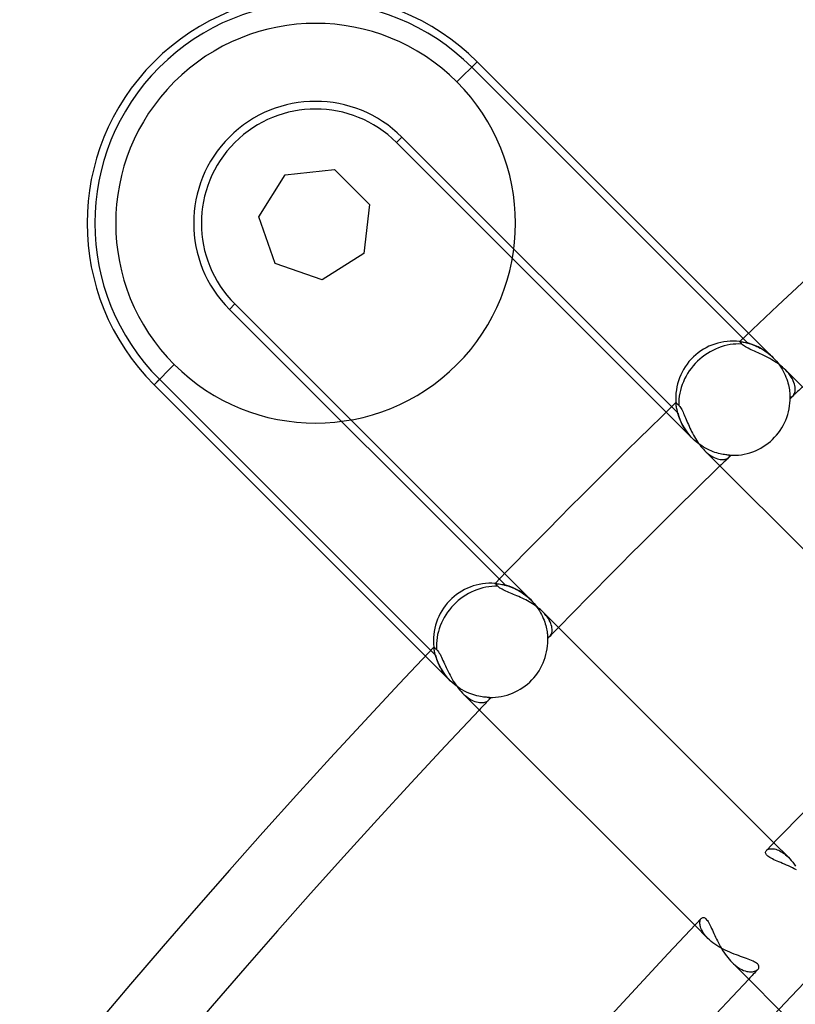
# Model space of a CAD drawing. Header units: millimetres. Extents: x -185 to 185, y -185 to 185.
# Tile 15 of 56: x -109 to -96, y 91 to 107. Entities that reach past the tile are written whole.
import ezdxf

# ---------------------------------------------------------------- set-up
doc = ezdxf.new("R2010")
doc.units = ezdxf.units.MM
doc.layers.add('MAIN-1', color=7, linetype='Continuous')
doc.layers.add('MAIN-2', color=7, linetype='Continuous')

msp = doc.modelspace()

# ---------------------------------------------------------------- linework, layer by layer
at = {"layer": 'MAIN-1'}
for p, q in [((-101.365, 106.079), (-101.028, 106.416)), ((-101.028, 106.416), (-96.501, 101.889)), ((-104.668, 103.829), (-104.229, 104.528)), ((-104.229, 104.528), (-103.407, 104.621)), ((-103.407, 104.621), (-102.823, 104.037)), ((-102.823, 104.037), (-102.915, 103.215)), ((-104.395, 103.048), (-104.668, 103.829)), ((-102.915, 103.215), (-103.615, 102.775)), ((-103.615, 102.775), (-104.395, 103.048)), ((-97.876, 100.57), (-100.44, 103.134)), ((-96.648, 101.748), (-96.649, 101.749)), ((-96.649, 101.749), (-96.649, 101.749)), ((-96.646, 101.746), (-96.648, 101.748)), ((-96.644, 101.743), (-96.646, 101.746)), ((-96.641, 101.74), (-96.644, 101.743)), ((-96.637, 101.736), (-96.641, 101.74)), ((-96.633, 101.731), (-96.637, 101.736)), ((-96.628, 101.726), (-96.633, 101.731)), ((-96.623, 101.72), (-96.628, 101.726)), ((-96.617, 101.713), (-96.623, 101.72)), ((-96.611, 101.706), (-96.617, 101.713)), ((-96.6, 101.695), (-96.611, 101.706)), ((-96.586, 101.683), (-96.6, 101.695)), ((-96.569, 101.671), (-96.586, 101.683)), ((-96.551, 101.659), (-96.569, 101.671)), ((-96.53, 101.647), (-96.551, 101.659)), ((-96.507, 101.635), (-96.53, 101.647)), ((-96.482, 101.623), (-96.507, 101.635)), ((-96.456, 101.611), (-96.482, 101.623)), ((-96.428, 101.598), (-96.456, 101.611)), ((-96.4, 101.585), (-96.428, 101.598)), ((-96.37, 101.572), (-96.4, 101.585)), ((-96.34, 101.558), (-96.37, 101.572)), ((-96.308, 101.544), (-96.34, 101.558)), ((-96.277, 101.529), (-96.308, 101.544)), ((-96.245, 101.513), (-96.277, 101.529)), ((-106.416, 101.028), (-106.079, 101.365)), ((-96.212, 101.497), (-96.245, 101.513)), ((-96.18, 101.48), (-96.212, 101.497)), ((-96.147, 101.463), (-96.18, 101.48)), ((-96.115, 101.445), (-96.147, 101.463)), ((-96.083, 101.425), (-96.115, 101.445)), ((-96.052, 101.406), (-96.083, 101.425)), ((-96.021, 101.385), (-96.052, 101.406)), ((-95.991, 101.363), (-96.021, 101.385)), ((-95.962, 101.341), (-95.991, 101.363)), ((-95.934, 101.318), (-95.962, 101.341)), ((-95.907, 101.295), (-95.934, 101.318)), ((-95.882, 101.271), (-95.907, 101.295)), ((-92.009, 97.397), (-95.882, 101.271)), ((-101.889, 96.501), (-106.416, 101.028)), ((-97.712, 100.729), (-97.711, 100.729)), ((-97.711, 100.729), (-97.71, 100.727)), ((-97.71, 100.727), (-97.708, 100.726)), ((-97.708, 100.726), (-97.706, 100.723)), ((-97.706, 100.723), (-97.702, 100.72)), ((-97.702, 100.72), (-97.698, 100.715)), ((-97.698, 100.715), (-97.693, 100.711)), ((-97.693, 100.711), (-97.687, 100.705)), ((-97.687, 100.705), (-97.681, 100.699)), ((-97.681, 100.699), (-97.674, 100.693)), ((-97.674, 100.693), (-97.666, 100.685)), ((-97.666, 100.685), (-97.656, 100.674)), ((-97.656, 100.674), (-97.646, 100.662)), ((-97.646, 100.662), (-97.636, 100.647)), ((-97.636, 100.647), (-97.625, 100.63)), ((-97.625, 100.63), (-97.615, 100.612)), ((-97.615, 100.612), (-97.605, 100.592)), ((-97.605, 100.592), (-97.594, 100.57)), ((-97.594, 100.57), (-97.584, 100.548)), ((-97.584, 100.548), (-97.573, 100.524)), ((-103.134, 100.44), (-100.57, 97.876)), ((-97.573, 100.524), (-97.563, 100.499)), ((-97.563, 100.499), (-97.552, 100.473)), ((-97.552, 100.473), (-97.541, 100.446)), ((-97.541, 100.446), (-97.529, 100.419)), ((-97.529, 100.419), (-97.517, 100.391)), ((-97.517, 100.391), (-97.505, 100.363)), ((-97.505, 100.363), (-97.492, 100.334)), ((-97.492, 100.334), (-97.479, 100.305)), ((-97.479, 100.305), (-97.465, 100.275)), ((-97.465, 100.275), (-97.451, 100.246)), ((-97.451, 100.246), (-97.436, 100.217)), ((-97.436, 100.217), (-97.421, 100.188)), ((-97.421, 100.188), (-97.405, 100.159)), ((-97.405, 100.159), (-97.388, 100.131)), ((-97.388, 100.131), (-97.371, 100.103)), ((-97.371, 100.103), (-97.353, 100.075)), ((-97.353, 100.075), (-97.335, 100.048)), ((-97.335, 100.048), (-97.315, 100.022)), ((-97.315, 100.022), (-97.296, 99.997)), ((-97.296, 99.997), (-97.276, 99.973)), ((-97.276, 99.973), (-97.255, 99.95)), ((-97.255, 99.95), (-97.234, 99.929)), ((-97.234, 99.929), (-93.385, 96.079)), ((-100.729, 97.711), (-100.729, 97.712)), ((-100.727, 97.71), (-100.729, 97.711)), ((-100.726, 97.708), (-100.727, 97.71)), ((-100.723, 97.706), (-100.726, 97.708)), ((-100.72, 97.702), (-100.723, 97.706)), ((-100.715, 97.698), (-100.72, 97.702)), ((-100.711, 97.693), (-100.715, 97.698)), ((-100.705, 97.687), (-100.711, 97.693)), ((-100.699, 97.681), (-100.705, 97.687)), ((-100.693, 97.674), (-100.699, 97.681)), ((-100.685, 97.666), (-100.693, 97.674)), ((-100.674, 97.656), (-100.685, 97.666)), ((-100.662, 97.646), (-100.674, 97.656)), ((-100.647, 97.636), (-100.662, 97.646)), ((-100.63, 97.625), (-100.647, 97.636)), ((-100.612, 97.615), (-100.63, 97.625)), ((-100.592, 97.605), (-100.612, 97.615)), ((-100.57, 97.594), (-100.592, 97.605)), ((-100.548, 97.584), (-100.57, 97.594)), ((-100.524, 97.573), (-100.548, 97.584)), ((-100.499, 97.563), (-100.524, 97.573)), ((-100.473, 97.552), (-100.499, 97.563)), ((-100.446, 97.541), (-100.473, 97.552)), ((-100.419, 97.529), (-100.446, 97.541)), ((-100.391, 97.517), (-100.419, 97.529)), ((-100.363, 97.505), (-100.391, 97.517)), ((-100.334, 97.492), (-100.363, 97.505)), ((-100.305, 97.479), (-100.334, 97.492)), ((-100.276, 97.466), (-100.305, 97.479)), ((-100.246, 97.451), (-100.276, 97.466)), ((-100.217, 97.436), (-100.246, 97.451)), ((-100.188, 97.421), (-100.217, 97.436)), ((-100.159, 97.405), (-100.188, 97.421)), ((-100.131, 97.388), (-100.159, 97.405)), ((-100.102, 97.371), (-100.131, 97.388)), ((-100.075, 97.353), (-100.102, 97.371)), ((-100.048, 97.335), (-100.075, 97.353)), ((-100.022, 97.315), (-100.048, 97.335)), ((-99.997, 97.296), (-100.022, 97.315)), ((-99.973, 97.276), (-99.997, 97.296)), ((-99.95, 97.255), (-99.973, 97.276)), ((-99.929, 97.234), (-99.95, 97.255)), ((-96.079, 93.385), (-99.929, 97.234)), ((-101.749, 96.649), (-101.749, 96.649)), ((-101.749, 96.649), (-101.748, 96.648)), ((-101.748, 96.648), (-101.746, 96.646)), ((-101.746, 96.646), (-101.743, 96.644)), ((-101.743, 96.644), (-101.74, 96.641)), ((-101.74, 96.641), (-101.736, 96.637)), ((-101.736, 96.637), (-101.731, 96.633)), ((-101.731, 96.633), (-101.726, 96.628)), ((-101.726, 96.628), (-101.72, 96.623)), ((-101.72, 96.623), (-101.713, 96.617)), ((-101.713, 96.617), (-101.706, 96.611)), ((-101.706, 96.611), (-101.695, 96.6)), ((-101.695, 96.6), (-101.683, 96.586)), ((-101.683, 96.586), (-101.671, 96.569)), ((-101.671, 96.569), (-101.659, 96.551)), ((-101.659, 96.551), (-101.647, 96.53)), ((-101.647, 96.53), (-101.635, 96.507)), ((-101.635, 96.507), (-101.623, 96.482)), ((-101.623, 96.482), (-101.611, 96.456)), ((-101.611, 96.456), (-101.598, 96.428)), ((-101.598, 96.428), (-101.585, 96.4)), ((-101.585, 96.4), (-101.572, 96.37)), ((-101.572, 96.37), (-101.558, 96.34)), ((-101.558, 96.34), (-101.544, 96.308)), ((-101.544, 96.308), (-101.529, 96.277)), ((-101.529, 96.277), (-101.513, 96.244)), ((-101.513, 96.244), (-101.497, 96.212)), ((-101.497, 96.212), (-101.48, 96.179)), ((-101.48, 96.179), (-101.463, 96.147)), ((-101.463, 96.147), (-101.445, 96.115)), ((-101.445, 96.115), (-101.425, 96.083)), ((-101.425, 96.083), (-101.406, 96.052)), ((-101.406, 96.052), (-101.385, 96.021)), ((-101.385, 96.021), (-101.363, 95.991)), ((-101.363, 95.991), (-101.341, 95.962)), ((-101.341, 95.962), (-101.318, 95.934)), ((-101.318, 95.934), (-101.295, 95.907)), ((-101.295, 95.907), (-101.271, 95.882)), ((-101.271, 95.882), (-97.397, 92.009)), ((-96.217, 93.229), (-96.215, 93.24)), ((-96.217, 93.219), (-96.217, 93.229)), ((-96.215, 93.208), (-96.217, 93.219)), ((-96.215, 93.24), (-96.21, 93.249)), ((-96.21, 93.196), (-96.215, 93.208)), ((-96.21, 93.249), (-96.203, 93.257)), ((-96.202, 93.185), (-96.21, 93.196)), ((-96.191, 93.173), (-96.202, 93.185)), ((-96.178, 93.162), (-96.191, 93.173)), ((-96.163, 93.15), (-96.178, 93.162)), ((-96.145, 93.138), (-96.163, 93.15)), ((-96.124, 93.126), (-96.145, 93.138)), ((-96.102, 93.115), (-96.124, 93.126)), ((-96.077, 93.103), (-96.102, 93.115)), ((-96.051, 93.091), (-96.077, 93.103)), ((-96.024, 93.079), (-96.051, 93.091)), ((-95.995, 93.067), (-96.024, 93.079)), ((-95.965, 93.054), (-95.995, 93.067)), ((-95.934, 93.041), (-95.965, 93.054)), ((-95.902, 93.028), (-95.934, 93.041)), ((-95.87, 93.014), (-95.902, 93.028)), ((-95.837, 92.999), (-95.87, 93.014)), ((-95.804, 92.984), (-95.837, 92.999)), ((-95.771, 92.968), (-95.804, 92.984)), ((-95.738, 92.952), (-95.771, 92.968)), ((-95.704, 92.934), (-95.738, 92.952)), ((-97.289, 92.124), (-97.282, 92.13)), ((-97.282, 92.13), (-97.273, 92.135)), ((-97.273, 92.135), (-97.264, 92.137)), ((-97.264, 92.137), (-97.254, 92.138)), ((-97.254, 92.138), (-97.244, 92.136)), ((-97.244, 92.136), (-97.233, 92.131)), ((-97.233, 92.131), (-97.222, 92.124)), ((-97.222, 92.124), (-97.211, 92.114)), ((-97.211, 92.114), (-97.2, 92.102)), ((-97.2, 92.102), (-97.188, 92.087)), ((-97.188, 92.087), (-97.176, 92.07)), ((-97.176, 92.07), (-97.165, 92.051)), ((-97.165, 92.051), (-97.153, 92.03)), ((-97.153, 92.03), (-97.141, 92.007)), ((-97.141, 92.007), (-97.129, 91.982)), ((-97.129, 91.982), (-97.117, 91.956)), ((-97.117, 91.956), (-97.104, 91.929)), ((-97.104, 91.929), (-97.091, 91.9)), ((-97.091, 91.9), (-97.078, 91.871)), ((-97.078, 91.871), (-97.064, 91.841)), ((-97.064, 91.841), (-97.05, 91.81)), ((-97.05, 91.81), (-97.035, 91.779)), ((-97.035, 91.779), (-97.02, 91.747)), ((-97.02, 91.747), (-97.004, 91.716)), ((-97.004, 91.716), (-96.987, 91.684)), ((-96.987, 91.684), (-96.97, 91.652)), ((-96.97, 91.652), (-96.952, 91.62)), ((-96.952, 91.62), (-96.933, 91.589)), ((-96.933, 91.589), (-96.913, 91.558)), ((-96.913, 91.558), (-96.893, 91.528)), ((-96.893, 91.528), (-96.871, 91.498)), ((-96.871, 91.498), (-96.849, 91.47)), ((-96.849, 91.47), (-96.827, 91.443)), ((-96.827, 91.443), (-96.804, 91.417)), ((-96.804, 91.417), (-96.78, 91.392)), ((-96.78, 91.392), (-92.905, 87.517))]:
    msp.add_line(p, q, dxfattribs=at)
for centre, radius, start, end in [((0, 0), 140.335, 46.47255, 133.52747), ((-103.722, 103.722), 3.81, 45, 225), ((-103.722, 103.722), 3.334, 45, 225), ((-103.722, 103.722), 3.334, 225, 45), ((-96.762, 100.803), 0.953, 83.171, 184.4854), ((0, 0), 140.335, 134.12896, 135.87104), ((0, 0), 139.065, 134.21508, 135.78492), ((-100.803, 96.762), 0.953, 85.5146, 186.829), ((0, 0), 140.335, 136.47253, 180.00002), ((0, 0), 133.985, 134.10925, 135.89075), ((0, 0), 139.065, 136.56993, 180.00002), ((0, 0), 133.985, 136.5622, 180.00002), ((0, 0), 132.715, 136.64511, 180.00002)]:
    msp.add_arc(centre, radius, start, end, dxfattribs=at)
for centre, start_param, end_param in [((-96.762, 100.803), -2.469278, -0.709356), ((-100.803, 96.762), -2.432237, -0.672315)]:
    msp.add_ellipse(centre, major_axis=(-0.674, -0.674), ratio=0.895823, start_param=start_param, end_param=end_param, dxfattribs=at)
at = {"layer": 'MAIN-2'}
for p, q in [((-101.028, 106.416), (-101.118, 106.326)), ((-101.118, 106.326), (-96.516, 101.723)), ((-101.365, 106.079), (-101.365, 106.079)), ((-102.285, 105.159), (-102.375, 105.069)), ((-97.682, 100.557), (-102.285, 105.159)), ((-100.44, 103.134), (-102.375, 105.069)), ((-104.229, 104.528), (-104.229, 104.528)), ((-104.229, 104.528), (-104.229, 104.528)), ((-104.229, 104.528), (-104.229, 104.528)), ((-103.407, 104.621), (-103.407, 104.621)), ((-103.407, 104.621), (-103.407, 104.621)), ((-103.407, 104.621), (-103.407, 104.621)), ((-102.823, 104.037), (-102.823, 104.037)), ((-102.823, 104.037), (-102.823, 104.037)), ((-102.823, 104.037), (-102.823, 104.037)), ((-104.668, 103.829), (-104.668, 103.829)), ((-104.668, 103.829), (-104.668, 103.829)), ((-104.668, 103.829), (-104.668, 103.829)), ((-102.915, 103.215), (-102.915, 103.215)), ((-102.915, 103.215), (-102.915, 103.215)), ((-102.915, 103.215), (-102.915, 103.215)), ((-104.395, 103.048), (-104.395, 103.048)), ((-104.395, 103.048), (-104.395, 103.048)), ((-104.395, 103.048), (-104.395, 103.048)), ((-103.615, 102.775), (-103.615, 102.775)), ((-103.615, 102.775), (-103.615, 102.775)), ((-103.615, 102.775), (-103.615, 102.775)), ((-105.069, 102.375), (-105.159, 102.285)), ((-105.069, 102.375), (-103.134, 100.44)), ((-105.159, 102.285), (-100.557, 97.682)), ((-96.501, 101.889), (-96.089, 101.477)), ((-96.649, 101.749), (-96.648, 101.749)), ((-96.648, 101.749), (-96.644, 101.749)), ((-96.644, 101.749), (-96.637, 101.748)), ((-96.637, 101.748), (-96.629, 101.746)), ((-96.629, 101.746), (-96.618, 101.745)), ((-96.618, 101.745), (-96.604, 101.743)), ((-96.604, 101.743), (-96.589, 101.74)), ((-96.589, 101.74), (-96.572, 101.737)), ((-96.572, 101.737), (-96.554, 101.733)), ((-96.554, 101.733), (-96.533, 101.728)), ((-96.533, 101.728), (-96.512, 101.722)), ((-96.512, 101.722), (-96.489, 101.716)), ((-96.489, 101.716), (-96.466, 101.709)), ((-96.466, 101.709), (-96.441, 101.7)), ((-96.441, 101.7), (-96.415, 101.69)), ((-96.415, 101.69), (-96.389, 101.68)), ((-96.389, 101.68), (-96.362, 101.668)), ((-96.362, 101.668), (-96.335, 101.655)), ((-96.335, 101.655), (-96.307, 101.64)), ((-96.307, 101.64), (-96.279, 101.624)), ((-96.279, 101.624), (-96.251, 101.607)), ((-96.251, 101.607), (-96.224, 101.589)), ((-96.224, 101.589), (-96.196, 101.569)), ((-96.196, 101.569), (-96.168, 101.548)), ((-96.168, 101.548), (-96.141, 101.526)), ((-96.141, 101.526), (-96.115, 101.502)), ((-106.079, 101.365), (-106.079, 101.365)), ((-96.115, 101.502), (-96.089, 101.477)), ((-96.089, 101.477), (-96.089, 101.477)), ((-96.089, 101.477), (-96.089, 101.477)), ((-96.089, 101.477), (-96.089, 101.477)), ((-96.089, 101.477), (-96.089, 101.477)), ((-96.089, 101.477), (-96.061, 101.448)), ((-96.061, 101.448), (-96.034, 101.418)), ((-96.034, 101.418), (-96.009, 101.386)), ((-96.009, 101.386), (-95.985, 101.354)), ((-95.985, 101.354), (-95.963, 101.321)), ((-95.963, 101.321), (-95.942, 101.288)), ((-95.942, 101.288), (-95.923, 101.254)), ((-95.923, 101.254), (-95.906, 101.221)), ((-95.906, 101.221), (-95.891, 101.187)), ((-95.855, 101.242), (-95.882, 101.271)), ((-95.83, 101.212), (-95.855, 101.242)), ((-95.807, 101.183), (-95.83, 101.212)), ((-106.326, 101.118), (-106.416, 101.028)), ((-101.723, 96.516), (-106.326, 101.118)), ((-95.891, 101.187), (-95.877, 101.154)), ((-95.877, 101.154), (-95.864, 101.121)), ((-95.864, 101.121), (-95.854, 101.089)), ((-95.854, 101.089), (-95.844, 101.058)), ((-95.844, 101.058), (-95.836, 101.027)), ((-95.788, 101.153), (-95.807, 101.183)), ((-95.771, 101.124), (-95.788, 101.153)), ((-95.756, 101.095), (-95.771, 101.124)), ((-95.745, 101.067), (-95.756, 101.095)), ((-95.735, 101.039), (-95.745, 101.067)), ((-95.729, 101.012), (-95.735, 101.039)), ((-95.836, 101.027), (-95.83, 100.998)), ((-95.83, 100.998), (-95.824, 100.97)), ((-95.824, 100.97), (-95.82, 100.943)), ((-95.82, 100.943), (-95.817, 100.917)), ((-95.817, 100.917), (-95.814, 100.894)), ((-95.814, 100.894), (-95.812, 100.872)), ((-95.812, 100.872), (-95.811, 100.853)), ((-95.753, 100.85), (-95.745, 100.864)), ((-95.745, 100.864), (-95.737, 100.879)), ((-95.737, 100.879), (-95.731, 100.897)), ((-95.731, 100.897), (-95.726, 100.917)), ((-95.725, 100.986), (-95.729, 101.012)), ((-95.726, 100.917), (-95.724, 100.939)), ((-95.723, 100.962), (-95.725, 100.986)), ((-95.724, 100.939), (-95.723, 100.962)), ((-97.712, 100.728), (-97.712, 100.729)), ((-97.711, 100.724), (-97.712, 100.728)), ((-97.711, 100.719), (-97.711, 100.724)), ((-97.71, 100.711), (-97.711, 100.719)), ((-97.709, 100.701), (-97.71, 100.711)), ((-97.708, 100.689), (-97.709, 100.701)), ((-95.811, 100.853), (-95.81, 100.835)), ((-95.81, 100.835), (-95.81, 100.821)), ((-95.81, 100.821), (-95.803, 100.821)), ((-95.803, 100.821), (-95.796, 100.821)), ((-95.796, 100.821), (-95.789, 100.823)), ((-95.789, 100.823), (-95.782, 100.826)), ((-95.782, 100.826), (-95.776, 100.829)), ((-95.776, 100.829), (-95.769, 100.834)), ((-95.769, 100.834), (-95.763, 100.839)), ((-95.763, 100.839), (-95.753, 100.85)), ((-97.436, 100.13), (-97.876, 100.57)), ((-97.706, 100.676), (-97.708, 100.689)), ((-97.704, 100.66), (-97.706, 100.676)), ((-97.701, 100.644), (-97.704, 100.66)), ((-97.698, 100.625), (-97.701, 100.644)), ((-97.694, 100.606), (-97.698, 100.625)), ((-97.689, 100.585), (-97.694, 100.606)), ((-97.684, 100.564), (-97.689, 100.585)), ((-97.678, 100.541), (-97.684, 100.564)), ((-97.671, 100.518), (-97.678, 100.541)), ((-97.663, 100.493), (-97.671, 100.518)), ((-97.654, 100.469), (-97.663, 100.493)), ((-97.644, 100.443), (-97.654, 100.469)), ((-97.633, 100.417), (-97.644, 100.443)), ((-97.621, 100.391), (-97.633, 100.417)), ((-97.607, 100.364), (-97.621, 100.391)), ((-97.593, 100.337), (-97.607, 100.364)), ((-97.577, 100.31), (-97.593, 100.337)), ((-97.561, 100.284), (-97.577, 100.31)), ((-97.543, 100.257), (-97.561, 100.284)), ((-97.523, 100.231), (-97.543, 100.257)), ((-97.503, 100.205), (-97.523, 100.231)), ((-97.482, 100.179), (-97.503, 100.205)), ((-97.459, 100.154), (-97.482, 100.179)), ((-97.436, 100.13), (-97.459, 100.154)), ((-97.436, 100.13), (-97.436, 100.13)), ((-97.436, 100.13), (-97.436, 100.13)), ((-97.407, 100.102), (-97.436, 100.13)), ((-97.436, 100.13), (-97.436, 100.13)), ((-97.436, 100.13), (-97.436, 100.13)), ((-97.377, 100.076), (-97.407, 100.102)), ((-97.347, 100.051), (-97.377, 100.076)), ((-97.315, 100.028), (-97.347, 100.051)), ((-97.283, 100.006), (-97.315, 100.028)), ((-97.251, 99.986), (-97.283, 100.006)), ((-97.219, 99.967), (-97.251, 99.986)), ((-97.234, 99.929), (-97.208, 99.903)), ((-97.187, 99.951), (-97.219, 99.967)), ((-97.208, 99.903), (-97.181, 99.88)), ((-97.155, 99.935), (-97.187, 99.951)), ((-97.181, 99.88), (-97.153, 99.859)), ((-97.123, 99.922), (-97.155, 99.935)), ((-97.092, 99.91), (-97.123, 99.922)), ((-97.061, 99.899), (-97.092, 99.91)), ((-97.032, 99.89), (-97.061, 99.899)), ((-97.004, 99.882), (-97.032, 99.89)), ((-96.976, 99.875), (-97.004, 99.882)), ((-97.153, 99.859), (-97.126, 99.841)), ((-97.126, 99.841), (-97.099, 99.825)), ((-97.099, 99.825), (-97.073, 99.811)), ((-97.073, 99.811), (-97.047, 99.8)), ((-97.047, 99.8), (-97.021, 99.791)), ((-97.021, 99.791), (-96.997, 99.784)), ((-96.997, 99.784), (-96.973, 99.78)), ((-96.951, 99.87), (-96.976, 99.875)), ((-96.973, 99.78), (-96.951, 99.778)), ((-96.926, 99.865), (-96.951, 99.87)), ((-96.951, 99.778), (-96.929, 99.778)), ((-96.929, 99.778), (-96.909, 99.779)), ((-96.904, 99.861), (-96.926, 99.865)), ((-96.909, 99.779), (-96.891, 99.783)), ((-96.882, 99.858), (-96.904, 99.861)), ((-96.891, 99.783), (-96.874, 99.787)), ((-96.863, 99.856), (-96.882, 99.858)), ((-96.874, 99.787), (-96.859, 99.794)), ((-96.845, 99.854), (-96.863, 99.856)), ((-96.859, 99.794), (-96.845, 99.802)), ((-96.83, 99.853), (-96.845, 99.854)), ((-96.845, 99.802), (-96.835, 99.811)), ((-96.835, 99.811), (-96.83, 99.816)), ((-96.817, 99.852), (-96.83, 99.853)), ((-96.83, 99.816), (-96.825, 99.821)), ((-96.825, 99.821), (-96.822, 99.827)), ((-96.822, 99.827), (-96.819, 99.833)), ((-96.819, 99.833), (-96.818, 99.839)), ((-96.818, 99.839), (-96.817, 99.846)), ((-96.817, 99.846), (-96.817, 99.852)), ((-100.57, 97.876), (-100.13, 97.436)), ((-100.729, 97.712), (-100.727, 97.712)), ((-100.727, 97.712), (-100.723, 97.711)), ((-100.723, 97.711), (-100.715, 97.711)), ((-100.715, 97.711), (-100.705, 97.71)), ((-100.705, 97.71), (-100.692, 97.708)), ((-100.692, 97.708), (-100.677, 97.706)), ((-100.677, 97.706), (-100.659, 97.704)), ((-100.659, 97.704), (-100.64, 97.701)), ((-100.64, 97.701), (-100.618, 97.697)), ((-100.618, 97.697), (-100.595, 97.692)), ((-100.595, 97.692), (-100.571, 97.686)), ((-100.571, 97.686), (-100.545, 97.679)), ((-100.545, 97.679), (-100.518, 97.671)), ((-100.518, 97.671), (-100.49, 97.662)), ((-100.49, 97.662), (-100.461, 97.651)), ((-100.461, 97.651), (-100.431, 97.639)), ((-100.431, 97.639), (-100.401, 97.626)), ((-100.401, 97.626), (-100.37, 97.611)), ((-100.37, 97.611), (-100.339, 97.594)), ((-100.339, 97.594), (-100.309, 97.576)), ((-100.309, 97.576), (-100.278, 97.557)), ((-100.278, 97.557), (-100.247, 97.535)), ((-100.247, 97.535), (-100.217, 97.513)), ((-100.217, 97.513), (-100.187, 97.488)), ((-100.187, 97.488), (-100.158, 97.463)), ((-100.158, 97.463), (-100.13, 97.436)), ((-100.13, 97.436), (-100.13, 97.436)), ((-100.13, 97.436), (-100.13, 97.436)), ((-100.13, 97.436), (-100.13, 97.436)), ((-100.13, 97.436), (-100.13, 97.436)), ((-100.13, 97.436), (-100.103, 97.408)), ((-100.103, 97.408), (-100.077, 97.379)), ((-100.077, 97.379), (-100.053, 97.349)), ((-100.053, 97.349), (-100.03, 97.318)), ((-100.03, 97.318), (-100.008, 97.287)), ((-100.008, 97.287), (-99.988, 97.255)), ((-99.988, 97.255), (-99.97, 97.223)), ((-99.97, 97.223), (-99.953, 97.192)), ((-99.953, 97.192), (-99.938, 97.16)), ((-99.938, 97.16), (-99.924, 97.129)), ((-99.903, 97.208), (-99.929, 97.234)), ((-99.924, 97.129), (-99.912, 97.098)), ((-99.912, 97.098), (-99.901, 97.068)), ((-99.88, 97.18), (-99.903, 97.208)), ((-99.859, 97.153), (-99.88, 97.18)), ((-99.84, 97.126), (-99.859, 97.153)), ((-99.824, 97.099), (-99.84, 97.126)), ((-99.811, 97.072), (-99.824, 97.099)), ((-99.901, 97.068), (-99.892, 97.038)), ((-99.892, 97.038), (-99.884, 97.01)), ((-99.884, 97.01), (-99.877, 96.982)), ((-99.877, 96.982), (-99.871, 96.956)), ((-99.871, 96.956), (-99.866, 96.93)), ((-99.866, 96.93), (-99.862, 96.907)), ((-99.8, 97.046), (-99.811, 97.072)), ((-99.791, 97.021), (-99.8, 97.046)), ((-99.784, 96.996), (-99.791, 97.021)), ((-99.78, 96.972), (-99.784, 96.996)), ((-99.778, 96.95), (-99.78, 96.972)), ((-99.779, 96.908), (-99.778, 96.928)), ((-99.778, 96.928), (-99.778, 96.95)), ((-99.862, 96.907), (-99.859, 96.885)), ((-99.859, 96.885), (-99.856, 96.864)), ((-99.856, 96.864), (-99.855, 96.846)), ((-99.855, 96.846), (-99.853, 96.83)), ((-99.853, 96.83), (-99.852, 96.817)), ((-99.852, 96.817), (-99.846, 96.817)), ((-99.846, 96.817), (-99.839, 96.818)), ((-99.839, 96.818), (-99.833, 96.819)), ((-99.833, 96.819), (-99.827, 96.822)), ((-99.827, 96.822), (-99.821, 96.825)), ((-99.821, 96.825), (-99.816, 96.83)), ((-99.816, 96.83), (-99.811, 96.835)), ((-99.811, 96.835), (-99.802, 96.845)), ((-99.802, 96.845), (-99.794, 96.858)), ((-99.794, 96.858), (-99.788, 96.873)), ((-99.788, 96.873), (-99.783, 96.89)), ((-99.783, 96.89), (-99.779, 96.908)), ((-101.749, 96.648), (-101.749, 96.649)), ((-101.748, 96.644), (-101.749, 96.648)), ((-101.748, 96.637), (-101.748, 96.644)), ((-101.746, 96.628), (-101.748, 96.637)), ((-101.745, 96.617), (-101.746, 96.628)), ((-101.743, 96.604), (-101.745, 96.617)), ((-101.74, 96.589), (-101.743, 96.604)), ((-101.477, 96.089), (-101.889, 96.501)), ((-101.737, 96.572), (-101.74, 96.589)), ((-101.733, 96.553), (-101.737, 96.572)), ((-101.728, 96.533), (-101.733, 96.553)), ((-101.722, 96.512), (-101.728, 96.533)), ((-101.716, 96.489), (-101.722, 96.512)), ((-101.708, 96.465), (-101.716, 96.489)), ((-101.7, 96.441), (-101.708, 96.465)), ((-101.69, 96.415), (-101.7, 96.441)), ((-101.68, 96.389), (-101.69, 96.415)), ((-101.668, 96.362), (-101.68, 96.389)), ((-101.655, 96.335), (-101.668, 96.362)), ((-101.64, 96.307), (-101.655, 96.335)), ((-101.624, 96.279), (-101.64, 96.307)), ((-101.607, 96.251), (-101.624, 96.279)), ((-101.589, 96.223), (-101.607, 96.251)), ((-101.569, 96.196), (-101.589, 96.223)), ((-101.548, 96.168), (-101.569, 96.196)), ((-101.526, 96.141), (-101.548, 96.168)), ((-101.502, 96.115), (-101.526, 96.141)), ((-101.477, 96.089), (-101.502, 96.115)), ((-101.477, 96.089), (-101.477, 96.089)), ((-101.477, 96.089), (-101.477, 96.089)), ((-101.446, 96.059), (-101.477, 96.089)), ((-101.477, 96.089), (-101.477, 96.089)), ((-101.477, 96.089), (-101.477, 96.089)), ((-101.413, 96.031), (-101.446, 96.059)), ((-101.38, 96.004), (-101.413, 96.031)), ((-101.345, 95.979), (-101.38, 96.004)), ((-101.31, 95.956), (-101.345, 95.979)), ((-101.275, 95.935), (-101.31, 95.956)), ((-101.239, 95.915), (-101.275, 95.935)), ((-101.271, 95.882), (-101.242, 95.855)), ((-101.242, 95.855), (-101.213, 95.83)), ((-101.203, 95.898), (-101.239, 95.915)), ((-101.213, 95.83), (-101.183, 95.808)), ((-101.168, 95.882), (-101.203, 95.898)), ((-101.183, 95.808), (-101.154, 95.788)), ((-101.133, 95.868), (-101.168, 95.882)), ((-101.154, 95.788), (-101.125, 95.771)), ((-101.098, 95.857), (-101.133, 95.868)), ((-101.065, 95.846), (-101.098, 95.857)), ((-101.033, 95.838), (-101.065, 95.846)), ((-101.002, 95.831), (-101.033, 95.838)), ((-100.973, 95.825), (-101.002, 95.831)), ((-100.945, 95.82), (-100.973, 95.825)), ((-100.919, 95.817), (-100.945, 95.82)), ((-100.895, 95.814), (-100.919, 95.817)), ((-100.873, 95.812), (-100.895, 95.814)), ((-100.853, 95.811), (-100.873, 95.812)), ((-100.836, 95.81), (-100.853, 95.811)), ((-100.821, 95.81), (-100.836, 95.81)), ((-100.833, 95.77), (-100.828, 95.778)), ((-100.828, 95.778), (-100.824, 95.785)), ((-100.824, 95.785), (-100.822, 95.793)), ((-100.822, 95.793), (-100.821, 95.802)), ((-100.821, 95.802), (-100.821, 95.81)), ((-101.125, 95.771), (-101.096, 95.756)), ((-101.096, 95.756), (-101.067, 95.745)), ((-101.067, 95.745), (-101.04, 95.736)), ((-101.04, 95.736), (-101.013, 95.729)), ((-101.013, 95.729), (-100.987, 95.725)), ((-100.987, 95.725), (-100.963, 95.723)), ((-100.963, 95.723), (-100.94, 95.724)), ((-100.94, 95.724), (-100.918, 95.726)), ((-100.918, 95.726), (-100.898, 95.731)), ((-100.898, 95.731), (-100.88, 95.737)), ((-100.88, 95.737), (-100.864, 95.744)), ((-100.864, 95.744), (-100.85, 95.753)), ((-100.85, 95.753), (-100.839, 95.763)), ((-100.839, 95.763), (-100.833, 95.77)), ((-95.837, 93.143), (-96.079, 93.385)), ((-96.203, 93.257), (-96.194, 93.265)), ((-96.194, 93.265), (-96.184, 93.272)), ((-96.184, 93.272), (-96.171, 93.277)), ((-96.171, 93.277), (-96.157, 93.282)), ((-96.157, 93.282), (-96.142, 93.285)), ((-96.142, 93.285), (-96.125, 93.286)), ((-96.125, 93.286), (-96.107, 93.286)), ((-96.107, 93.286), (-96.088, 93.285)), ((-96.088, 93.285), (-96.068, 93.282)), ((-96.068, 93.282), (-96.047, 93.277)), ((-96.047, 93.277), (-96.026, 93.27)), ((-96.026, 93.27), (-96.003, 93.261)), ((-96.003, 93.261), (-95.98, 93.25)), ((-95.98, 93.25), (-95.957, 93.237)), ((-95.957, 93.237), (-95.933, 93.222)), ((-95.933, 93.222), (-95.909, 93.206)), ((-95.909, 93.206), (-95.885, 93.187)), ((-95.885, 93.187), (-95.861, 93.166)), ((-95.861, 93.166), (-95.837, 93.143)), ((-95.837, 93.143), (-95.813, 93.117)), ((-95.813, 93.117), (-95.788, 93.09)), ((-95.788, 93.09), (-95.765, 93.06)), ((-95.765, 93.06), (-95.742, 93.029)), ((-95.742, 93.029), (-95.72, 92.997)), ((-97.397, 92.009), (-97.178, 91.79)), ((-97.313, 92.052), (-97.312, 92.067)), ((-97.312, 92.035), (-97.313, 92.052)), ((-97.312, 92.067), (-97.309, 92.081)), ((-97.31, 92.018), (-97.312, 92.035)), ((-97.307, 92), (-97.31, 92.018)), ((-97.309, 92.081), (-97.306, 92.094)), ((-97.302, 91.981), (-97.307, 92)), ((-97.306, 92.094), (-97.302, 92.105)), ((-97.302, 92.105), (-97.296, 92.115)), ((-97.296, 92.115), (-97.289, 92.124)), ((-97.295, 91.961), (-97.302, 91.981)), ((-97.287, 91.941), (-97.295, 91.961)), ((-97.277, 91.92), (-97.287, 91.941)), ((-97.265, 91.899), (-97.277, 91.92)), ((-97.251, 91.877), (-97.265, 91.899)), ((-97.235, 91.855), (-97.251, 91.877)), ((-97.218, 91.834), (-97.235, 91.855)), ((-97.199, 91.812), (-97.218, 91.834)), ((-97.178, 91.79), (-97.199, 91.812)), ((-97.152, 91.765), (-97.178, 91.79)), ((-97.124, 91.741), (-97.152, 91.765)), ((-97.095, 91.718), (-97.124, 91.741)), ((-97.064, 91.695), (-97.095, 91.718)), ((-97.031, 91.673), (-97.064, 91.695)), ((-96.997, 91.652), (-97.031, 91.673)), ((-96.962, 91.632), (-96.997, 91.652)), ((-96.926, 91.612), (-96.962, 91.632)), ((-96.89, 91.594), (-96.926, 91.612)), ((-96.853, 91.576), (-96.89, 91.594)), ((-96.816, 91.56), (-96.853, 91.576)), ((-96.778, 91.544), (-96.816, 91.56)), ((-96.741, 91.529), (-96.778, 91.544)), ((-96.705, 91.515), (-96.741, 91.529)), ((-96.669, 91.502), (-96.705, 91.515)), ((-96.634, 91.49), (-96.669, 91.502)), ((-96.78, 91.392), (-96.753, 91.366)), ((-96.753, 91.366), (-96.724, 91.341)), ((-96.724, 91.341), (-96.696, 91.32)), ((-96.6, 91.478), (-96.634, 91.49)), ((-96.567, 91.466), (-96.6, 91.478)), ((-96.536, 91.455), (-96.567, 91.466)), ((-96.507, 91.444), (-96.536, 91.455)), ((-96.478, 91.433), (-96.507, 91.444)), ((-96.452, 91.422), (-96.478, 91.433)), ((-96.427, 91.411), (-96.452, 91.422)), ((-96.405, 91.4), (-96.427, 91.411)), ((-96.385, 91.389), (-96.405, 91.4)), ((-96.368, 91.377), (-96.385, 91.389)), ((-96.354, 91.365), (-96.368, 91.377)), ((-96.343, 91.353), (-96.354, 91.365)), ((-96.335, 91.341), (-96.343, 91.353)), ((-96.33, 91.329), (-96.335, 91.341)), ((-96.696, 91.32), (-96.668, 91.3)), ((-96.668, 91.3), (-96.64, 91.283)), ((-96.64, 91.283), (-96.612, 91.269)), ((-96.612, 91.269), (-96.585, 91.257)), ((-96.585, 91.257), (-96.558, 91.248)), ((-96.558, 91.248), (-96.532, 91.24)), ((-96.532, 91.24), (-96.507, 91.236)), ((-96.507, 91.236), (-96.483, 91.233)), ((-96.483, 91.233), (-96.46, 91.232)), ((-96.46, 91.232), (-96.438, 91.234)), ((-96.438, 91.234), (-96.418, 91.237)), ((-96.418, 91.237), (-96.4, 91.241)), ((-96.4, 91.241), (-96.384, 91.248)), ((-96.384, 91.248), (-96.369, 91.255)), ((-96.369, 91.255), (-96.356, 91.263)), ((-96.356, 91.263), (-96.346, 91.273)), ((-96.346, 91.273), (-96.338, 91.283)), ((-96.338, 91.283), (-96.332, 91.294)), ((-96.332, 91.294), (-96.329, 91.305)), ((-96.328, 91.317), (-96.33, 91.329)), ((-96.329, 91.305), (-96.328, 91.317))]:
    msp.add_line(p, q, dxfattribs=at)
for centre, radius, start, end in [((0, 0), 132, 0, 180.00002), ((0, 0), 128, 89.99998, 179.99998), ((0, 0), 127, 89.99998, 179.99998), ((-103.722, 103.722), 3.682, 45, 225), ((-103.722, 103.722), 2.033, 45, 225), ((-103.722, 103.722), 1.905, 45, 225), ((0, 0), 139.065, 133.43007, 133.52123), ((0, 0), 139.065, 133.52123, 133.54758), ((0, 0), 139.065, 134.13297, 134.21508), ((0, 0), 139.065, 134.10879, 134.13297), ((0, 0), 139.065, 135.78492, 135.86703), ((0, 0), 139.065, 135.86703, 135.89121), ((0, 0), 139.065, 136.45242, 136.47878), ((0, 0), 139.065, 136.47878, 136.56993), ((0, 0), 132.715, 136.54885, 136.64511)]:
    msp.add_arc(centre, radius, start, end, dxfattribs=at)
for centre, major_axis, start_param, end_param in [((-96.762, 100.803), (0.674, 0.674), 0, 0.523599), ((-96.762, 100.803), (-0.674, -0.674), 0.728226, 2.374685), ((-96.762, 100.803), (0.674, 0.674), 2.617994, 3.141593), ((-100.803, 96.762), (0.674, 0.674), 0, 0.523599), ((-100.803, 96.762), (-0.674, -0.674), 0.766908, 2.413367), ((-100.803, 96.762), (0.674, 0.674), 2.617994, 3.141593)]:
    msp.add_ellipse(centre, major_axis=major_axis, ratio=1, start_param=start_param, end_param=end_param, dxfattribs=at)

doc.saveas('drawing.dxf')
